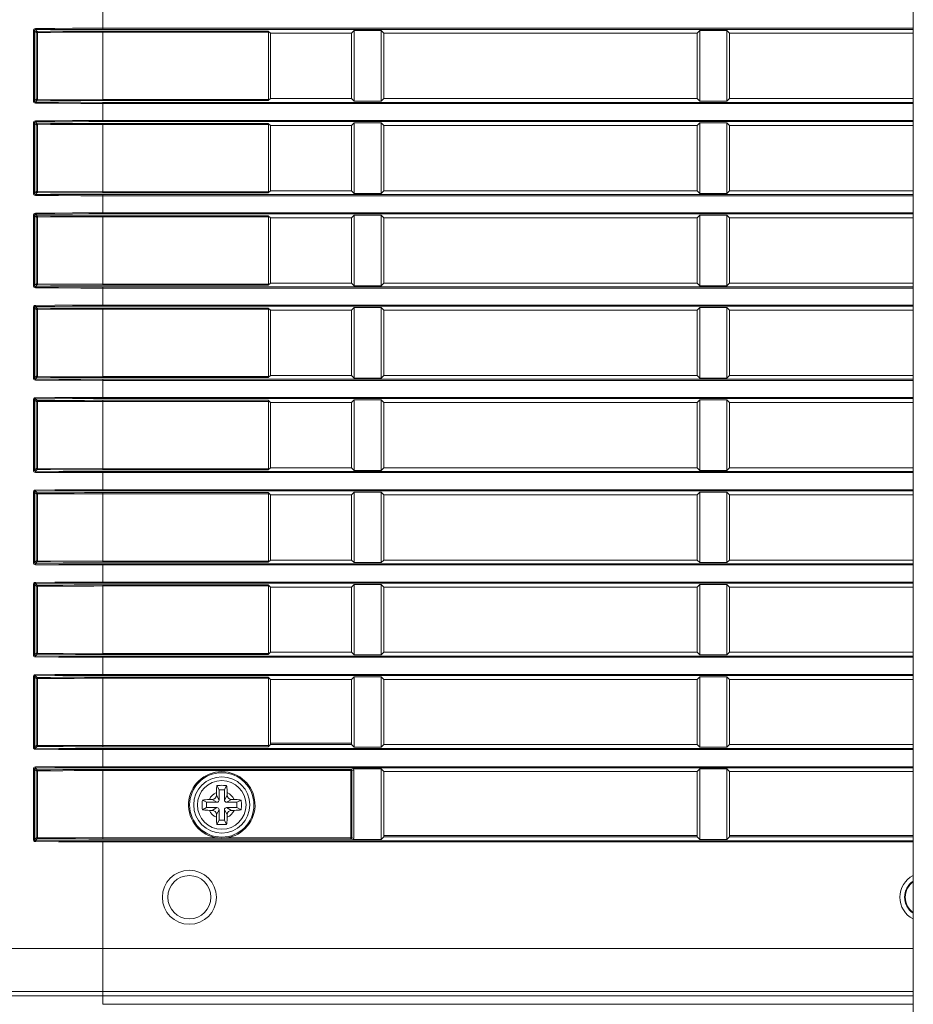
# Model space of a CAD drawing. Header units: millimetres. Extents: x 3925 to 5043, y -86 to 778.
# Tile 16 of 164: x 4117 to 4137, y 257 to 280. Entities that reach past the tile are written whole.
import ezdxf

# ---------------------------------------------------------------- set-up
doc = ezdxf.new("R2010")
doc.units = ezdxf.units.MM
doc.header["$LTSCALE"] = 46.255
for name, color, linetype in [('140-155102-0DXF_CONTINUOUS_LINE', 7, 'CONTINUOUS'), ('85-1A626G050DXF_CONTINUOUS_LINE', 7, 'CONTINUOUS'), ('H30-BOTTOM-CDXF_CONTINUOUS_LINE', 7, 'CONTINUOUS'), ('H30-RIGHT-CODXF_CONTINUOUS_LINE', 7, 'CONTINUOUS')]:
    doc.layers.add(name, color=color, linetype=linetype)

msp = doc.modelspace()

# ---------------------------------------------------------------- linework, layer by layer
at = {"layer": '140-155102-0DXF_CONTINUOUS_LINE', "color": 7, "linetype": 'Continuous', "lineweight": 0}
msp.add_line((4137.2981, 310.3287), (4137.2981, 223.8288), dxfattribs=at)
at = {"layer": '85-1A626G050DXF_CONTINUOUS_LINE', "color": 7, "linetype": 'Continuous', "lineweight": 0}
for p, q in [((4121.2362, 262.3462), (4121.1864, 262.4458)), ((4121.3612, 262.3462), (4121.4111, 262.4458)), ((4121.1737, 262.2826), (4121.1737, 262.2212)), ((4121.2362, 262.1087), (4121.1737, 262.2212)), ((4121.2362, 262.3462), (4121.2362, 262.1087)), ((4121.3612, 262.3462), (4121.2362, 262.3462)), ((4121.3612, 262.1087), (4121.3612, 262.3462)), ((4121.3612, 262.1087), (4121.4237, 262.2212)), ((4121.4237, 262.2826), (4121.4237, 262.2212)), ((4120.9487, 262.0587), (4120.8491, 262.1085)), ((4120.9487, 261.9337), (4120.8491, 261.8839)), ((4120.9487, 262.0587), (4120.9487, 261.9337)), ((4121.1862, 262.0587), (4120.9487, 262.0587)), ((4120.9487, 261.9337), (4121.1862, 261.9337)), ((4121.0123, 262.1212), (4121.0737, 262.1212)), ((4121.1862, 262.0587), (4121.0737, 262.1212)), ((4121.1862, 261.9337), (4121.0737, 261.8712)), ((4121.4112, 262.0587), (4121.5237, 262.1212)), ((4121.6487, 262.0587), (4121.4112, 262.0587)), ((4121.4112, 261.9337), (4121.5237, 261.8712)), ((4121.4112, 261.9337), (4121.6487, 261.9337)), ((4121.5852, 262.1212), (4121.5237, 262.1212)), ((4121.6487, 262.0587), (4121.7484, 262.1085)), ((4121.6487, 261.9337), (4121.6487, 262.0587)), ((4121.6487, 261.9337), (4121.7484, 261.8839)), ((4121.0123, 261.8712), (4121.0737, 261.8712)), ((4121.2362, 261.8837), (4121.1737, 261.7712)), ((4121.1737, 261.7098), (4121.1737, 261.7712)), ((4121.2362, 261.8837), (4121.2362, 261.6462)), ((4121.3612, 261.6462), (4121.3612, 261.8837)), ((4121.3612, 261.8837), (4121.4237, 261.7712)), ((4121.4237, 261.7098), (4121.4237, 261.7712)), ((4121.5852, 261.8712), (4121.5237, 261.8712)), ((4121.2362, 261.6462), (4121.1864, 261.5466)), ((4121.2362, 261.6462), (4121.3612, 261.6462)), ((4121.3612, 261.6462), (4121.4111, 261.5466))]:
    msp.add_line(p, q, dxfattribs=at)
for points in [[(4121.1737, 262.2826), (4121.1741, 262.3128), (4121.1751, 262.3387), (4121.1764, 262.361), (4121.178, 262.3806), (4121.1797, 262.3983), (4121.1817, 262.4148), (4121.1839, 262.4306), (4121.1864, 262.4458)], [(4121.1864, 262.4458), (4121.2235, 262.4479), (4121.261, 262.4491), (4121.2987, 262.4495)], [(4121.2987, 262.4495), (4121.3365, 262.4491), (4121.374, 262.4479), (4121.4111, 262.4458)], [(4121.4111, 262.4458), (4121.4136, 262.4304), (4121.4158, 262.4145), (4121.4178, 262.3979), (4121.4196, 262.3801), (4121.4211, 262.3605), (4121.4224, 262.3382), (4121.4234, 262.3125), (4121.4237, 262.2826)], [(4120.8491, 261.8839), (4120.8473, 261.9158), (4120.8461, 261.9479), (4120.8455, 261.9801), (4120.8455, 262.0123), (4120.8461, 262.0445), (4120.8473, 262.0766), (4120.8491, 262.1085)], [(4120.8491, 262.1085), (4120.8856, 262.1139), (4120.9254, 262.1179), (4120.968, 262.1204), (4121.0123, 262.1212)], [(4121.5852, 262.1212), (4121.6207, 262.1207), (4121.6553, 262.1191), (4121.6884, 262.1165), (4121.7195, 262.1129), (4121.7484, 262.1085)], [(4121.7484, 262.1085), (4121.7502, 262.0766), (4121.7514, 262.0445), (4121.752, 262.0123), (4121.752, 261.9801), (4121.7514, 261.9479), (4121.7502, 261.9158), (4121.7484, 261.8839)], [(4121.0123, 261.8712), (4120.9768, 261.8717), (4120.9422, 261.8733), (4120.9091, 261.8759), (4120.878, 261.8794), (4120.8491, 261.8839)], [(4121.1864, 261.5466), (4121.1839, 261.562), (4121.1817, 261.5779), (4121.1797, 261.5945), (4121.1779, 261.6123), (4121.1764, 261.6319), (4121.1751, 261.6542), (4121.1741, 261.6799), (4121.1737, 261.7098)], [(4121.4237, 261.7098), (4121.4234, 261.6796), (4121.4224, 261.6537), (4121.4211, 261.6314), (4121.4195, 261.6118), (4121.4178, 261.5941), (4121.4158, 261.5776), (4121.4136, 261.5618), (4121.4111, 261.5466)], [(4121.7484, 261.8839), (4121.7119, 261.8785), (4121.6721, 261.8745), (4121.6295, 261.872), (4121.5852, 261.8712)], [(4121.2987, 261.5429), (4121.261, 261.5433), (4121.2235, 261.5445), (4121.1864, 261.5466)], [(4121.4111, 261.5466), (4121.374, 261.5445), (4121.3365, 261.5433), (4121.2987, 261.5429)]]:
    msp.add_lwpolyline(points, dxfattribs=at)
msp.add_circle((4121.2987, 261.9962), 0.5625, dxfattribs=at)
for centre, radius, start, end in [((4121.2987, 261.9962), 0.3125, 113.57818, 156.42182), ((4121.0737, 262.2212), 0.1, 270, 0), ((4121.2987, 261.9962), 0.3125, 23.57818, 66.42182), ((4121.5237, 262.2212), 0.1, 180, 270), ((4121.1862, 262.1087), 0.05, 270, 0), ((4121.1862, 261.8837), 0.05, 0, 90), ((4121.4112, 262.1087), 0.05, 180, 270), ((4121.4112, 261.8837), 0.05, 90, 180), ((4121.2987, 261.9962), 0.3125, 203.57818, 246.42182), ((4121.0737, 261.7712), 0.1, 0, 90), ((4121.2987, 261.9962), 0.3125, 293.57818, 336.42182), ((4121.5237, 261.7712), 0.1, 90, 180)]:
    msp.add_arc(centre, radius, start, end, dxfattribs=at)
at = {"layer": 'H30-BOTTOM-CDXF_CONTINUOUS_LINE', "color": 7, "linetype": 'Continuous', "lineweight": 0}
for p, q in [((4118.5487, 257.3855), (4118.5487, 257.5787)), ((4137.2981, 257.3855), (4118.5487, 257.3855))]:
    msp.add_line(p, q, dxfattribs=at)
at = {"layer": 'H30-RIGHT-CODXF_CONTINUOUS_LINE', "color": 7, "linetype": 'Continuous', "lineweight": 0}
for p, q in [((4118.5487, 279.9356), (4118.5487, 280.3818)), ((4116.9396, 278.2784), (4116.9396, 279.904)), ((4116.9396, 279.904), (4116.9662, 279.904)), ((4116.9662, 278.2784), (4116.9662, 279.904)), ((4117.0063, 279.8638), (4116.9662, 279.904)), ((4117.0311, 279.8886), (4116.9906, 279.9292)), ((4118.5487, 279.9604), (4137.2981, 279.9604)), ((4118.5487, 279.9356), (4137.2981, 279.9356)), ((4118.5487, 278.2875), (4118.5487, 279.8949)), ((4122.375, 279.8949), (4118.5487, 279.8949)), ((4122.375, 279.8949), (4122.4237, 279.8462)), ((4124.3601, 279.9076), (4124.2987, 279.8462)), ((4124.3601, 278.2748), (4124.3601, 279.9076)), ((4124.3601, 279.9076), (4124.9874, 279.9076)), ((4124.9874, 278.2748), (4124.9874, 279.9076)), ((4125.0487, 279.8462), (4124.9874, 279.9076)), ((4132.3601, 279.9076), (4132.2987, 279.8462)), ((4132.3601, 279.9076), (4132.3601, 278.2748)), ((4132.3601, 279.9076), (4132.9874, 279.9076)), ((4132.9874, 278.2748), (4132.9874, 279.9076)), ((4133.0487, 279.8462), (4132.9874, 279.9076)), ((4117.0063, 279.8638), (4117.0063, 278.3186)), ((4117.0063, 279.8638), (4117.0328, 279.8638)), ((4117.0328, 279.8638), (4117.0328, 278.3186)), ((4122.3777, 279.8701), (4118.5487, 279.8701)), ((4122.3777, 279.8701), (4122.3777, 278.3123)), ((4122.4237, 279.8462), (4122.4237, 278.3362)), ((4124.2987, 279.8462), (4122.4237, 279.8462)), ((4124.2987, 278.3362), (4124.2987, 279.8462)), ((4125.0487, 278.3362), (4125.0487, 279.8462)), ((4132.2987, 279.8462), (4125.0487, 279.8462)), ((4132.2987, 278.3362), (4132.2987, 279.8462)), ((4133.0487, 278.3362), (4133.0487, 279.8462)), ((4137.2981, 279.8462), (4133.0487, 279.8462)), ((4117.0063, 278.3186), (4116.9662, 278.2784)), ((4117.0063, 278.3186), (4117.0328, 278.3186)), ((4117.0328, 278.3186), (4118.5487, 278.3123)), ((4118.5487, 278.3123), (4122.3777, 278.3123)), ((4122.4237, 278.3362), (4122.375, 278.2875)), ((4124.2987, 278.3362), (4122.4237, 278.3362)), ((4124.2987, 278.3362), (4124.3601, 278.2748)), ((4124.9874, 278.2748), (4125.0487, 278.3362)), ((4132.2987, 278.3362), (4125.0487, 278.3362)), ((4132.2987, 278.3362), (4132.3601, 278.2748)), ((4132.9874, 278.2748), (4133.0487, 278.3362)), ((4137.2981, 278.3362), (4133.0487, 278.3362)), ((4116.9662, 278.2784), (4116.9396, 278.2784)), ((4117.0311, 278.2938), (4116.9906, 278.2532)), ((4118.5487, 278.2875), (4122.375, 278.2875)), ((4118.5487, 277.8006), (4118.5487, 278.2468)), ((4137.2981, 278.2468), (4118.5487, 278.2468)), ((4137.2981, 278.222), (4118.5487, 278.222)), ((4124.9874, 278.2748), (4124.3601, 278.2748)), ((4132.9874, 278.2748), (4132.3601, 278.2748)), ((4116.9396, 276.1434), (4116.9396, 277.769)), ((4116.9396, 277.769), (4116.9662, 277.769)), ((4116.9662, 276.1434), (4116.9662, 277.769)), ((4117.0063, 277.7288), (4116.9662, 277.769)), ((4117.0311, 277.7536), (4116.9906, 277.7942)), ((4117.0063, 277.7288), (4117.0063, 276.1836)), ((4117.0063, 277.7288), (4117.0328, 277.7288)), ((4117.0328, 277.7288), (4117.0328, 276.1836)), ((4118.5487, 277.8254), (4137.2981, 277.8254)), ((4118.5487, 277.8006), (4137.2981, 277.8006)), ((4118.5487, 276.1525), (4118.5487, 277.7599)), ((4122.375, 277.7599), (4118.5487, 277.7599)), ((4122.3777, 277.7351), (4118.5487, 277.7351)), ((4122.375, 277.7599), (4122.4237, 277.7112)), ((4122.3777, 277.7351), (4122.3777, 276.1773)), ((4122.4237, 277.7112), (4122.4237, 276.2012)), ((4124.2987, 277.7112), (4122.4237, 277.7112)), ((4124.3601, 277.7726), (4124.2987, 277.7112)), ((4124.2987, 276.2012), (4124.2987, 277.7112)), ((4124.3601, 276.1398), (4124.3601, 277.7726)), ((4124.3601, 277.7726), (4124.9874, 277.7726)), ((4124.9874, 276.1398), (4124.9874, 277.7726)), ((4125.0487, 277.7112), (4124.9874, 277.7726)), ((4125.0487, 276.2012), (4125.0487, 277.7112)), ((4132.2987, 277.7112), (4125.0487, 277.7112)), ((4132.3601, 277.7726), (4132.2987, 277.7112)), ((4132.2987, 276.2012), (4132.2987, 277.7112)), ((4132.3601, 277.7726), (4132.3601, 276.1398)), ((4132.3601, 277.7726), (4132.9874, 277.7726)), ((4132.9874, 276.1398), (4132.9874, 277.7726)), ((4133.0487, 277.7112), (4132.9874, 277.7726)), ((4133.0487, 276.2012), (4133.0487, 277.7112)), ((4137.2981, 277.7112), (4133.0487, 277.7112)), ((4116.9662, 276.1434), (4116.9396, 276.1434)), ((4117.0063, 276.1836), (4116.9662, 276.1434)), ((4117.0311, 276.1588), (4116.9906, 276.1182)), ((4117.0063, 276.1836), (4117.0328, 276.1836)), ((4117.0328, 276.1836), (4118.5487, 276.1773)), ((4118.5487, 276.1773), (4122.3777, 276.1773)), ((4118.5487, 276.1525), (4122.375, 276.1525)), ((4118.5487, 275.6656), (4118.5487, 276.1118)), ((4137.2981, 276.1118), (4118.5487, 276.1118)), ((4137.2981, 276.087), (4118.5487, 276.087)), ((4122.4237, 276.2012), (4122.375, 276.1525)), ((4124.2987, 276.2012), (4122.4237, 276.2012)), ((4124.2987, 276.2012), (4124.3601, 276.1398)), ((4124.9874, 276.1398), (4124.3601, 276.1398)), ((4124.9874, 276.1398), (4125.0487, 276.2012)), ((4132.2987, 276.2012), (4125.0487, 276.2012)), ((4132.2987, 276.2012), (4132.3601, 276.1398)), ((4132.9874, 276.1398), (4132.3601, 276.1398)), ((4132.9874, 276.1398), (4133.0487, 276.2012)), ((4137.2981, 276.2012), (4133.0487, 276.2012)), ((4116.9396, 274.0084), (4116.9396, 275.634)), ((4116.9396, 275.634), (4116.9662, 275.634)), ((4116.9662, 274.0084), (4116.9662, 275.634)), ((4117.0063, 275.5938), (4116.9662, 275.634)), ((4117.0311, 275.6186), (4116.9906, 275.6592)), ((4117.0063, 275.5938), (4117.0063, 274.0486)), ((4117.0063, 275.5938), (4117.0328, 275.5938)), ((4117.0328, 275.5938), (4117.0328, 274.0486)), ((4118.5487, 275.6904), (4137.2981, 275.6904)), ((4118.5487, 275.6656), (4137.2981, 275.6656)), ((4118.5487, 274.0175), (4118.5487, 275.6249)), ((4122.375, 275.6249), (4118.5487, 275.6249)), ((4122.3777, 275.6001), (4118.5487, 275.6001)), ((4122.375, 275.6249), (4122.4237, 275.5762)), ((4122.3777, 275.6001), (4122.3777, 274.0423)), ((4122.4237, 275.5762), (4122.4237, 274.0662)), ((4124.2987, 275.5762), (4122.4237, 275.5762)), ((4124.3601, 275.6376), (4124.2987, 275.5762)), ((4124.2987, 274.0662), (4124.2987, 275.5762)), ((4124.3601, 274.0048), (4124.3601, 275.6376)), ((4124.3601, 275.6376), (4124.9874, 275.6376)), ((4124.9874, 274.0048), (4124.9874, 275.6376)), ((4125.0487, 275.5762), (4124.9874, 275.6376)), ((4125.0487, 274.0662), (4125.0487, 275.5762)), ((4132.2987, 275.5762), (4125.0487, 275.5762)), ((4132.3601, 275.6376), (4132.2987, 275.5762)), ((4132.2987, 274.0662), (4132.2987, 275.5762)), ((4132.3601, 275.6376), (4132.3601, 274.0048)), ((4132.3601, 275.6376), (4132.9874, 275.6376)), ((4132.9874, 274.0048), (4132.9874, 275.6376)), ((4133.0487, 275.5762), (4132.9874, 275.6376)), ((4133.0487, 274.0662), (4133.0487, 275.5762)), ((4137.2981, 275.5762), (4133.0487, 275.5762)), ((4116.9662, 274.0084), (4116.9396, 274.0084)), ((4117.0063, 274.0486), (4116.9662, 274.0084)), ((4117.0311, 274.0238), (4116.9906, 273.9832)), ((4117.0063, 274.0486), (4117.0328, 274.0486)), ((4117.0328, 274.0486), (4118.5487, 274.0423)), ((4118.5487, 274.0423), (4122.3777, 274.0423)), ((4118.5487, 274.0175), (4122.375, 274.0175)), ((4118.5487, 273.5306), (4118.5487, 273.9768)), ((4137.2981, 273.9768), (4118.5487, 273.9768)), ((4122.4237, 274.0662), (4122.375, 274.0175)), ((4124.2987, 274.0662), (4122.4237, 274.0662)), ((4124.2987, 274.0662), (4124.3601, 274.0048)), ((4124.9874, 274.0048), (4124.3601, 274.0048)), ((4124.9874, 274.0048), (4125.0487, 274.0662)), ((4132.2987, 274.0662), (4125.0487, 274.0662)), ((4132.2987, 274.0662), (4132.3601, 274.0048)), ((4132.9874, 274.0048), (4132.3601, 274.0048)), ((4132.9874, 274.0048), (4133.0487, 274.0662)), ((4137.2981, 274.0662), (4133.0487, 274.0662)), ((4137.2981, 273.952), (4118.5487, 273.952)), ((4117.0311, 273.4836), (4116.9906, 273.5242)), ((4118.5487, 273.5554), (4137.2981, 273.5554)), ((4118.5487, 273.5306), (4137.2981, 273.5306)), ((4116.9396, 271.8734), (4116.9396, 273.499)), ((4116.9396, 273.499), (4116.9662, 273.499)), ((4116.9662, 271.8734), (4116.9662, 273.499)), ((4117.0063, 273.4588), (4116.9662, 273.499)), ((4117.0063, 273.4588), (4117.0063, 271.9136)), ((4117.0063, 273.4588), (4117.0328, 273.4588)), ((4117.0328, 273.4588), (4117.0328, 271.9136)), ((4118.5487, 271.8825), (4118.5487, 273.4899)), ((4122.375, 273.4899), (4118.5487, 273.4899)), ((4122.3777, 273.4651), (4118.5487, 273.4651)), ((4122.375, 273.4899), (4122.4237, 273.4412)), ((4122.3777, 273.4651), (4122.3777, 271.9073)), ((4122.4237, 273.4412), (4122.4237, 271.9312)), ((4124.2987, 273.4412), (4122.4237, 273.4412)), ((4124.3601, 273.5026), (4124.2987, 273.4412)), ((4124.2987, 271.9312), (4124.2987, 273.4412)), ((4124.3601, 271.8698), (4124.3601, 273.5026)), ((4124.3601, 273.5026), (4124.9874, 273.5026)), ((4124.9874, 271.8698), (4124.9874, 273.5026)), ((4125.0487, 273.4412), (4124.9874, 273.5026)), ((4125.0487, 271.9312), (4125.0487, 273.4412)), ((4132.2987, 273.4412), (4125.0487, 273.4412)), ((4132.3601, 273.5026), (4132.2987, 273.4412)), ((4132.2987, 271.9312), (4132.2987, 273.4412)), ((4132.3601, 273.5026), (4132.3601, 271.8698)), ((4132.3601, 273.5026), (4132.9874, 273.5026)), ((4132.9874, 271.8698), (4132.9874, 273.5026)), ((4133.0487, 273.4412), (4132.9874, 273.5026)), ((4133.0487, 271.9312), (4133.0487, 273.4412)), ((4137.2981, 273.4412), (4133.0487, 273.4412)), ((4122.4237, 271.9312), (4122.375, 271.8825)), ((4124.2987, 271.9312), (4122.4237, 271.9312)), ((4124.2987, 271.9312), (4124.3601, 271.8698)), ((4124.9874, 271.8698), (4125.0487, 271.9312)), ((4132.2987, 271.9312), (4125.0487, 271.9312)), ((4132.2987, 271.9312), (4132.3601, 271.8698)), ((4132.9874, 271.8698), (4133.0487, 271.9312)), ((4137.2981, 271.9312), (4133.0487, 271.9312)), ((4116.9662, 271.8734), (4116.9396, 271.8734)), ((4117.0063, 271.9136), (4116.9662, 271.8734)), ((4117.0311, 271.8888), (4116.9906, 271.8482)), ((4117.0063, 271.9136), (4117.0328, 271.9136)), ((4117.0328, 271.9136), (4118.5487, 271.9073)), ((4118.5487, 271.9073), (4122.3777, 271.9073)), ((4118.5487, 271.8825), (4122.375, 271.8825)), ((4118.5487, 271.3956), (4118.5487, 271.8418)), ((4137.2981, 271.8418), (4118.5487, 271.8418)), ((4137.2981, 271.817), (4118.5487, 271.817)), ((4124.9874, 271.8698), (4124.3601, 271.8698)), ((4132.9874, 271.8698), (4132.3601, 271.8698)), ((4116.9396, 269.7384), (4116.9396, 271.364)), ((4116.9396, 271.364), (4116.9662, 271.364)), ((4116.9662, 269.7384), (4116.9662, 271.364)), ((4117.0063, 271.3238), (4116.9662, 271.364)), ((4117.0311, 271.3486), (4116.9906, 271.3892)), ((4117.0063, 271.3238), (4117.0063, 269.7786)), ((4117.0063, 271.3238), (4117.0328, 271.3238)), ((4117.0328, 271.3238), (4117.0328, 269.7786)), ((4118.5487, 271.4204), (4137.2981, 271.4204)), ((4118.5487, 271.3956), (4137.2981, 271.3956)), ((4118.5487, 269.7475), (4118.5487, 271.3549)), ((4122.375, 271.3549), (4118.5487, 271.3549)), ((4122.3777, 271.3301), (4118.5487, 271.3301)), ((4122.375, 271.3549), (4122.4237, 271.3062)), ((4122.3777, 271.3301), (4122.3777, 269.7723)), ((4122.4237, 271.3062), (4122.4237, 269.7962)), ((4124.2987, 271.3062), (4122.4237, 271.3062)), ((4124.3601, 271.3676), (4124.2987, 271.3062)), ((4124.2987, 269.7962), (4124.2987, 271.3062)), ((4124.3601, 269.7348), (4124.3601, 271.3676)), ((4124.3601, 271.3676), (4124.9874, 271.3676)), ((4124.9874, 269.7348), (4124.9874, 271.3676)), ((4125.0487, 271.3062), (4124.9874, 271.3676)), ((4125.0487, 269.7962), (4125.0487, 271.3062)), ((4132.2987, 271.3062), (4125.0487, 271.3062)), ((4132.3601, 271.3676), (4132.2987, 271.3062)), ((4132.2987, 269.7962), (4132.2987, 271.3062)), ((4132.3601, 271.3676), (4132.3601, 269.7348)), ((4132.3601, 271.3676), (4132.9874, 271.3676)), ((4132.9874, 269.7348), (4132.9874, 271.3676)), ((4133.0487, 271.3062), (4132.9874, 271.3676)), ((4133.0487, 269.7962), (4133.0487, 271.3062)), ((4137.2981, 271.3062), (4133.0487, 271.3062)), ((4116.9662, 269.7384), (4116.9396, 269.7384)), ((4117.0063, 269.7786), (4116.9662, 269.7384)), ((4117.0311, 269.7538), (4116.9906, 269.7132)), ((4117.0063, 269.7786), (4117.0328, 269.7786)), ((4117.0328, 269.7786), (4118.5487, 269.7723)), ((4118.5487, 269.7723), (4122.3777, 269.7723)), ((4118.5487, 269.7475), (4122.375, 269.7475)), ((4118.5487, 269.2606), (4118.5487, 269.7068)), ((4137.2981, 269.7068), (4118.5487, 269.7068)), ((4137.2981, 269.682), (4118.5487, 269.682)), ((4122.4237, 269.7962), (4122.375, 269.7475)), ((4124.2987, 269.7962), (4122.4237, 269.7962)), ((4124.2987, 269.7962), (4124.3601, 269.7348)), ((4124.9874, 269.7348), (4124.3601, 269.7348)), ((4124.9874, 269.7348), (4125.0487, 269.7962)), ((4132.2987, 269.7962), (4125.0487, 269.7962)), ((4132.2987, 269.7962), (4132.3601, 269.7348)), ((4132.9874, 269.7348), (4132.3601, 269.7348)), ((4132.9874, 269.7348), (4133.0487, 269.7962)), ((4137.2981, 269.7962), (4133.0487, 269.7962)), ((4116.9396, 267.6034), (4116.9396, 269.229)), ((4116.9396, 269.229), (4116.9662, 269.229)), ((4116.9662, 267.6034), (4116.9662, 269.229)), ((4117.0063, 269.1888), (4116.9662, 269.229)), ((4117.0311, 269.2136), (4116.9906, 269.2542)), ((4118.5487, 269.2854), (4137.2981, 269.2854)), ((4118.5487, 269.2606), (4137.2981, 269.2606)), ((4118.5487, 267.6125), (4118.5487, 269.2199)), ((4122.375, 269.2199), (4118.5487, 269.2199)), ((4122.3777, 269.1951), (4118.5487, 269.1951)), ((4122.375, 269.2199), (4122.4237, 269.1712)), ((4122.3777, 269.1951), (4122.3777, 267.6373)), ((4124.3601, 269.2326), (4124.2987, 269.1712)), ((4124.3601, 267.5998), (4124.3601, 269.2326)), ((4124.3601, 269.2326), (4124.9874, 269.2326)), ((4125.0487, 269.1712), (4124.9874, 269.2326)), ((4124.9874, 267.5998), (4124.9874, 269.2326)), ((4132.3601, 269.2326), (4132.2987, 269.1712)), ((4132.3601, 269.2326), (4132.3601, 267.5998)), ((4132.3601, 269.2326), (4132.9874, 269.2326)), ((4132.9874, 267.5998), (4132.9874, 269.2326)), ((4133.0487, 269.1712), (4132.9874, 269.2326)), ((4117.0063, 269.1888), (4117.0063, 267.6436)), ((4117.0063, 269.1888), (4117.0328, 269.1888)), ((4117.0328, 269.1888), (4117.0328, 267.6436)), ((4122.4237, 269.1712), (4122.4237, 267.6612)), ((4124.2987, 269.1712), (4122.4237, 269.1712)), ((4124.2987, 267.6612), (4124.2987, 269.1712)), ((4125.0487, 267.6612), (4125.0487, 269.1712)), ((4132.2987, 269.1712), (4125.0487, 269.1712)), ((4132.2987, 267.6612), (4132.2987, 269.1712)), ((4133.0487, 267.6612), (4133.0487, 269.1712)), ((4137.2981, 269.1712), (4133.0487, 269.1712)), ((4116.9662, 267.6034), (4116.9396, 267.6034)), ((4117.0063, 267.6436), (4116.9662, 267.6034)), ((4117.0311, 267.6188), (4116.9906, 267.5782)), ((4117.0063, 267.6436), (4117.0328, 267.6436)), ((4117.0328, 267.6436), (4118.5487, 267.6373)), ((4118.5487, 267.6373), (4122.3777, 267.6373)), ((4118.5487, 267.6125), (4122.375, 267.6125)), ((4122.4237, 267.6612), (4122.375, 267.6125)), ((4124.2987, 267.6612), (4122.4237, 267.6612)), ((4124.2987, 267.6612), (4124.3601, 267.5998)), ((4124.9874, 267.5998), (4124.3601, 267.5998)), ((4124.9874, 267.5998), (4125.0487, 267.6612)), ((4132.2987, 267.6612), (4125.0487, 267.6612)), ((4132.2987, 267.6612), (4132.3601, 267.5998)), ((4132.9874, 267.5998), (4132.3601, 267.5998)), ((4132.9874, 267.5998), (4133.0487, 267.6612)), ((4137.2981, 267.6612), (4133.0487, 267.6612)), ((4118.5487, 267.1256), (4118.5487, 267.5718)), ((4137.2981, 267.5718), (4118.5487, 267.5718)), ((4137.2981, 267.547), (4118.5487, 267.547)), ((4118.5487, 267.1504), (4137.2981, 267.1504)), ((4116.9396, 265.4684), (4116.9396, 267.094)), ((4116.9396, 267.094), (4116.9662, 267.094)), ((4116.9662, 265.4684), (4116.9662, 267.094)), ((4117.0063, 267.0538), (4116.9662, 267.094)), ((4117.0311, 267.0786), (4116.9906, 267.1192)), ((4117.0063, 267.0538), (4117.0063, 265.5086)), ((4117.0063, 267.0538), (4117.0328, 267.0538)), ((4117.0328, 267.0538), (4117.0328, 265.5086)), ((4118.5487, 267.1256), (4137.2981, 267.1256)), ((4118.5487, 265.4775), (4118.5487, 267.0849)), ((4122.375, 267.0849), (4118.5487, 267.0849)), ((4122.3777, 267.0601), (4118.5487, 267.0601)), ((4122.375, 267.0849), (4122.4237, 267.0362)), ((4122.3777, 267.0601), (4122.3777, 265.5023)), ((4122.4237, 267.0362), (4122.4237, 265.5262)), ((4124.2987, 267.0362), (4122.4237, 267.0362)), ((4124.3601, 267.0976), (4124.2987, 267.0362)), ((4124.2987, 265.5262), (4124.2987, 267.0362)), ((4124.3601, 265.4648), (4124.3601, 267.0976)), ((4124.3601, 267.0976), (4124.9874, 267.0976)), ((4125.0487, 267.0362), (4124.9874, 267.0976)), ((4124.9874, 265.4648), (4124.9874, 267.0976)), ((4125.0487, 265.5262), (4125.0487, 267.0362)), ((4132.2987, 267.0362), (4125.0487, 267.0362)), ((4132.3601, 267.0976), (4132.2987, 267.0362)), ((4132.2987, 265.5262), (4132.2987, 267.0362)), ((4132.3601, 267.0976), (4132.3601, 265.4648)), ((4132.3601, 267.0976), (4132.9874, 267.0976)), ((4132.9874, 265.4648), (4132.9874, 267.0976)), ((4133.0487, 267.0362), (4132.9874, 267.0976)), ((4133.0487, 265.5262), (4133.0487, 267.0362)), ((4137.2981, 267.0362), (4133.0487, 267.0362)), ((4116.9662, 265.4684), (4116.9396, 265.4684)), ((4117.0063, 265.5086), (4116.9662, 265.4684)), ((4117.0311, 265.4838), (4116.9906, 265.4432)), ((4117.0063, 265.5086), (4117.0328, 265.5086)), ((4117.0328, 265.5086), (4118.5487, 265.5023)), ((4118.5487, 265.5023), (4122.3777, 265.5023)), ((4118.5487, 265.4775), (4122.375, 265.4775)), ((4118.5487, 264.9906), (4118.5487, 265.4368)), ((4137.2981, 265.4368), (4118.5487, 265.4368)), ((4137.2981, 265.412), (4118.5487, 265.412)), ((4122.4237, 265.5262), (4122.375, 265.4775)), ((4124.2987, 265.5262), (4122.4237, 265.5262)), ((4124.2987, 265.5262), (4124.3601, 265.4648)), ((4124.9874, 265.4648), (4124.3601, 265.4648)), ((4124.9874, 265.4648), (4125.0487, 265.5262)), ((4132.2987, 265.5262), (4125.0487, 265.5262)), ((4132.2987, 265.5262), (4132.3601, 265.4648)), ((4132.9874, 265.4648), (4132.3601, 265.4648)), ((4132.9874, 265.4648), (4133.0487, 265.5262)), ((4137.2981, 265.5262), (4133.0487, 265.5262)), ((4116.9396, 263.3334), (4116.9396, 264.959)), ((4116.9396, 264.959), (4116.9662, 264.959)), ((4116.9662, 263.3334), (4116.9662, 264.959)), ((4117.0063, 264.9188), (4116.9662, 264.959)), ((4117.0311, 264.9436), (4116.9906, 264.9842)), ((4117.0063, 264.9188), (4117.0063, 263.3736)), ((4117.0063, 264.9188), (4117.0328, 264.9188)), ((4117.0328, 264.9188), (4117.0328, 263.3736)), ((4118.5487, 265.0154), (4137.2981, 265.0154)), ((4118.5487, 264.9906), (4137.2981, 264.9906)), ((4118.5487, 263.3425), (4118.5487, 264.9499)), ((4122.375, 264.9499), (4118.5487, 264.9499)), ((4122.3777, 264.9251), (4118.5487, 264.9251)), ((4122.375, 264.9499), (4122.4237, 264.9012)), ((4122.3777, 264.9251), (4122.3777, 263.3673)), ((4122.4237, 264.9012), (4122.4237, 263.3912)), ((4124.2987, 264.9012), (4122.4237, 264.9012)), ((4124.3601, 264.9626), (4124.2987, 264.9012)), ((4124.2987, 263.3912), (4124.2987, 264.9012)), ((4124.3601, 263.3298), (4124.3601, 264.9626)), ((4124.3601, 264.9626), (4124.9874, 264.9626)), ((4125.0487, 264.9012), (4124.9874, 264.9626)), ((4124.9874, 263.3298), (4124.9874, 264.9626)), ((4125.0487, 263.3912), (4125.0487, 264.9012)), ((4132.2987, 264.9012), (4125.0487, 264.9012)), ((4132.3601, 264.9626), (4132.2987, 264.9012)), ((4132.2987, 263.3912), (4132.2987, 264.9012)), ((4132.3601, 264.9626), (4132.3601, 263.3298)), ((4132.3601, 264.9626), (4132.9874, 264.9626)), ((4132.9874, 263.3298), (4132.9874, 264.9626)), ((4133.0487, 264.9012), (4132.9874, 264.9626)), ((4133.0487, 263.3912), (4133.0487, 264.9012)), ((4137.2981, 264.9012), (4133.0487, 264.9012)), ((4116.9662, 263.3334), (4116.9396, 263.3334)), ((4117.0063, 263.3736), (4116.9662, 263.3334)), ((4117.0311, 263.3488), (4116.9906, 263.3082)), ((4117.0063, 263.3736), (4117.0328, 263.3736)), ((4117.0328, 263.3736), (4118.5487, 263.3673)), ((4118.5487, 263.3673), (4122.3777, 263.3673)), ((4118.5487, 263.3425), (4122.375, 263.3425)), ((4118.5487, 262.8556), (4118.5487, 263.3018)), ((4137.2981, 263.3018), (4118.5487, 263.3018)), ((4137.2981, 263.277), (4118.5487, 263.277)), ((4122.4237, 263.3912), (4122.375, 263.3425)), ((4124.2987, 263.4212), (4122.4237, 263.4212)), ((4122.4237, 263.3912), (4124.2987, 263.3912)), ((4124.3601, 263.3298), (4124.2987, 263.3912)), ((4124.9874, 263.3298), (4124.3601, 263.3298)), ((4124.9874, 263.3298), (4125.0487, 263.3912)), ((4125.0487, 263.3912), (4132.2987, 263.3912)), ((4132.2987, 263.3912), (4132.3601, 263.3298)), ((4132.9874, 263.3298), (4132.3601, 263.3298)), ((4132.9874, 263.3298), (4133.0487, 263.3912)), ((4133.0487, 263.3912), (4137.2981, 263.3912)), ((4116.9396, 261.1984), (4116.9396, 262.824)), ((4116.9396, 262.824), (4116.9662, 262.824)), ((4117.0063, 262.7838), (4116.9662, 262.824)), ((4116.9662, 261.1984), (4116.9662, 262.824)), ((4117.0311, 262.8086), (4116.9906, 262.8492)), ((4118.5487, 262.8804), (4137.2981, 262.8804)), ((4118.5487, 262.8556), (4137.2981, 262.8556)), ((4118.5487, 261.2075), (4118.5487, 262.8149)), ((4124.2828, 262.8149), (4118.5487, 262.8149)), ((4124.2828, 262.8149), (4124.3309, 262.8276)), ((4124.2828, 261.2075), (4124.2828, 262.8149)), ((4124.3309, 262.8276), (4124.9874, 262.8276)), ((4125.0487, 262.7662), (4124.9874, 262.8276)), ((4124.9874, 261.1948), (4124.9874, 262.8276)), ((4132.3601, 262.8276), (4132.2987, 262.7662)), ((4132.3601, 262.8276), (4132.3601, 261.1948)), ((4132.3601, 262.8276), (4132.9874, 262.8276)), ((4132.9874, 261.1948), (4132.9874, 262.8276)), ((4133.0487, 262.7662), (4132.9874, 262.8276)), ((4117.0063, 262.7838), (4117.0063, 261.2386)), ((4117.0063, 262.7838), (4117.0328, 262.7838)), ((4117.0328, 262.7838), (4117.0328, 261.2386)), ((4118.5487, 262.7901), (4124.3055, 262.7901)), ((4124.3055, 262.7901), (4124.357, 262.8037)), ((4124.3055, 261.2323), (4124.3055, 262.7901)), ((4124.357, 261.2187), (4124.357, 262.8037)), ((4125.0487, 261.2562), (4125.0487, 262.7662)), ((4125.0487, 262.7662), (4132.2987, 262.7662)), ((4132.2987, 261.2562), (4132.2987, 262.7662)), ((4133.0487, 261.2562), (4133.0487, 262.7662)), ((4133.0487, 262.7662), (4137.2981, 262.7662)), ((4117.0063, 261.2386), (4116.9662, 261.1984)), ((4117.0063, 261.2386), (4117.0328, 261.2386)), ((4117.0328, 261.2386), (4118.5487, 261.2323)), ((4118.5487, 261.2323), (4121.2061, 261.2323)), ((4121.3914, 261.2323), (4124.3055, 261.2323)), ((4124.3055, 261.2323), (4124.357, 261.2187)), ((4124.9874, 261.1948), (4125.0487, 261.2562)), ((4132.2987, 261.2862), (4125.0487, 261.2862)), ((4125.0487, 261.2562), (4132.2987, 261.2562)), ((4132.2987, 261.2562), (4132.3601, 261.1948)), ((4132.9874, 261.1948), (4133.0487, 261.2562)), ((4137.2981, 261.2862), (4133.0487, 261.2862)), ((4133.0487, 261.2562), (4137.2981, 261.2562)), ((4116.9662, 261.1984), (4116.9396, 261.1984)), ((4117.0311, 261.2138), (4116.9906, 261.1732)), ((4118.5487, 261.2075), (4124.2828, 261.2075)), ((4118.5487, 257.5787), (4118.5487, 261.1668)), ((4137.2981, 261.1668), (4118.5487, 261.1668)), ((4137.2981, 261.142), (4118.5487, 261.142)), ((4124.2828, 261.2075), (4124.2856, 261.2078)), ((4124.2828, 261.2075), (4124.3309, 261.1948)), ((4124.9874, 261.1948), (4124.3309, 261.1948)), ((4132.9874, 261.1948), (4132.3601, 261.1948)), ((4137.2981, 258.6752), (4118.5487, 258.6752)), ((4137.2981, 257.5787), (4112.1371, 257.5787)), ((4137.2981, 257.6827), (4118.5487, 257.6827))]:
    msp.add_line(p, q, dxfattribs=at)
for points in [[(4116.9396, 279.904), (4116.9433, 279.9231), (4116.9534, 279.9387), (4116.9683, 279.9494), (4116.9888, 279.954)], [(4116.9662, 279.904), (4116.9679, 279.9137), (4116.9729, 279.9215), (4116.9803, 279.9269), (4116.9905, 279.9292)], [(4116.9888, 279.954), (4117.4375, 279.9572), (4117.8481, 279.9592), (4118.2191, 279.9601), (4118.5487, 279.9604)], [(4116.9905, 279.9292), (4116.9897, 279.9335), (4116.9891, 279.9424), (4116.9888, 279.954)], [(4116.9906, 279.9292), (4117.4386, 279.9324), (4117.8489, 279.9343), (4118.2194, 279.9353), (4118.5487, 279.9356)], [(4118.5487, 279.8949), (4118.3346, 279.8948), (4118.1213, 279.8944), (4117.8856, 279.8937), (4117.6227, 279.8926), (4117.3367, 279.8909), (4117.0311, 279.8886)], [(4117.0311, 279.8886), (4117.0188, 279.8852), (4117.0098, 279.8761), (4117.0063, 279.8638)], [(4117.0311, 279.8886), (4117.0319, 279.8845), (4117.0325, 279.8755), (4117.0328, 279.8638)], [(4118.5487, 279.8701), (4118.3349, 279.87), (4118.1218, 279.8696), (4117.8863, 279.8689), (4117.6237, 279.8678), (4117.3381, 279.8661), (4117.0328, 279.8638)], [(4117.0063, 278.3186), (4117.0098, 278.3063), (4117.0188, 278.2972), (4117.0311, 278.2938)], [(4117.0311, 278.2938), (4117.0319, 278.2979), (4117.0325, 278.3069), (4117.0328, 278.3186)], [(4116.9887, 278.2284), (4116.9698, 278.2323), (4116.9543, 278.2428), (4116.9439, 278.2579), (4116.9396, 278.2784)], [(4116.9905, 278.2532), (4116.981, 278.2551), (4116.9733, 278.2604), (4116.9682, 278.268), (4116.9662, 278.2784)], [(4118.5487, 278.222), (4118.0383, 278.2226), (4117.5247, 278.2247), (4116.9887, 278.2284)], [(4116.9888, 278.2284), (4116.9891, 278.24), (4116.9897, 278.2489), (4116.9905, 278.2532)], [(4118.5487, 278.2468), (4118.0388, 278.2475), (4117.5258, 278.2495), (4116.9906, 278.2532)], [(4117.0311, 278.2938), (4117.3383, 278.2914), (4117.6286, 278.2898), (4117.9183, 278.2885), (4118.2215, 278.2878), (4118.5487, 278.2875)], [(4116.9396, 277.769), (4116.9433, 277.7881), (4116.9534, 277.8037), (4116.9683, 277.8144), (4116.9888, 277.819)], [(4116.9662, 277.769), (4116.9679, 277.7787), (4116.9729, 277.7865), (4116.9803, 277.7919), (4116.9905, 277.7942)], [(4116.9888, 277.819), (4117.4375, 277.8222), (4117.8481, 277.8242), (4118.2191, 277.8251), (4118.5487, 277.8254)], [(4116.9905, 277.7942), (4116.9897, 277.7985), (4116.9891, 277.8074), (4116.9888, 277.819)], [(4116.9906, 277.7942), (4117.4386, 277.7974), (4117.8489, 277.7993), (4118.2194, 277.8003), (4118.5487, 277.8006)], [(4117.0311, 277.7536), (4117.0188, 277.7502), (4117.0098, 277.7411), (4117.0063, 277.7288)], [(4118.5487, 277.7599), (4118.3346, 277.7598), (4118.1213, 277.7594), (4117.8856, 277.7587), (4117.6227, 277.7576), (4117.3367, 277.7559), (4117.0311, 277.7536)], [(4117.0311, 277.7536), (4117.0319, 277.7495), (4117.0325, 277.7405), (4117.0328, 277.7288)], [(4118.5487, 277.7351), (4118.3349, 277.735), (4118.1218, 277.7346), (4117.8863, 277.7339), (4117.6237, 277.7328), (4117.3381, 277.7311), (4117.0328, 277.7288)], [(4116.9887, 276.0934), (4116.9698, 276.0973), (4116.9543, 276.1078), (4116.9439, 276.1229), (4116.9396, 276.1434)], [(4116.9905, 276.1182), (4116.981, 276.1201), (4116.9733, 276.1254), (4116.9682, 276.133), (4116.9662, 276.1434)], [(4118.5487, 276.087), (4118.0383, 276.0876), (4117.5247, 276.0897), (4116.9887, 276.0934)], [(4116.9888, 276.0934), (4116.9891, 276.105), (4116.9897, 276.1139), (4116.9905, 276.1182)], [(4118.5487, 276.1118), (4118.0388, 276.1125), (4117.5258, 276.1145), (4116.9906, 276.1182)], [(4117.0063, 276.1836), (4117.0098, 276.1713), (4117.0188, 276.1622), (4117.0311, 276.1588)], [(4117.0311, 276.1588), (4117.0319, 276.1629), (4117.0325, 276.1719), (4117.0328, 276.1836)], [(4117.0311, 276.1588), (4117.3383, 276.1564), (4117.6286, 276.1548), (4117.9183, 276.1535), (4118.2215, 276.1528), (4118.5487, 276.1525)], [(4116.9396, 275.634), (4116.9433, 275.6531), (4116.9534, 275.6687), (4116.9683, 275.6794), (4116.9888, 275.684)], [(4116.9662, 275.634), (4116.9679, 275.6437), (4116.9729, 275.6515), (4116.9803, 275.6569), (4116.9905, 275.6592)], [(4116.9888, 275.684), (4117.4375, 275.6872), (4117.8481, 275.6892), (4118.2191, 275.6901), (4118.5487, 275.6904)], [(4116.9905, 275.6592), (4116.9897, 275.6635), (4116.9891, 275.6724), (4116.9888, 275.684)], [(4116.9906, 275.6592), (4117.4386, 275.6624), (4117.8489, 275.6643), (4118.2194, 275.6653), (4118.5487, 275.6656)], [(4117.0311, 275.6186), (4117.0188, 275.6152), (4117.0098, 275.6061), (4117.0063, 275.5938)], [(4118.5487, 275.6249), (4118.3346, 275.6248), (4118.1213, 275.6244), (4117.8856, 275.6237), (4117.6227, 275.6226), (4117.3367, 275.6209), (4117.0311, 275.6186)], [(4117.0311, 275.6186), (4117.0319, 275.6145), (4117.0325, 275.6055), (4117.0328, 275.5938)], [(4118.5487, 275.6001), (4118.3349, 275.6), (4118.1218, 275.5996), (4117.8863, 275.5989), (4117.6237, 275.5978), (4117.3381, 275.5961), (4117.0328, 275.5938)], [(4116.9887, 273.9584), (4116.9698, 273.9623), (4116.9543, 273.9728), (4116.9439, 273.9879), (4116.9396, 274.0084)], [(4116.9905, 273.9832), (4116.981, 273.9851), (4116.9733, 273.9904), (4116.9682, 273.998), (4116.9662, 274.0084)], [(4116.9888, 273.9584), (4116.9891, 273.97), (4116.9897, 273.9789), (4116.9905, 273.9832)], [(4118.5487, 273.9768), (4118.0388, 273.9775), (4117.5258, 273.9795), (4116.9906, 273.9832)], [(4117.0063, 274.0486), (4117.0098, 274.0363), (4117.0188, 274.0272), (4117.0311, 274.0238)], [(4117.0311, 274.0238), (4117.0319, 274.0279), (4117.0325, 274.0369), (4117.0328, 274.0486)], [(4117.0311, 274.0238), (4117.3383, 274.0214), (4117.6286, 274.0198), (4117.9183, 274.0185), (4118.2215, 274.0178), (4118.5487, 274.0175)], [(4118.5487, 273.952), (4118.0383, 273.9526), (4117.5247, 273.9547), (4116.9887, 273.9584)], [(4116.9396, 273.499), (4116.9433, 273.5181), (4116.9534, 273.5337), (4116.9683, 273.5444), (4116.9888, 273.549)], [(4116.9662, 273.499), (4116.9679, 273.5087), (4116.9729, 273.5165), (4116.9803, 273.5219), (4116.9905, 273.5242)], [(4116.9888, 273.549), (4117.4375, 273.5522), (4117.8481, 273.5542), (4118.2191, 273.5551), (4118.5487, 273.5554)], [(4116.9905, 273.5242), (4116.9897, 273.5285), (4116.9891, 273.5374), (4116.9888, 273.549)], [(4116.9906, 273.5242), (4117.4386, 273.5274), (4117.8489, 273.5293), (4118.2194, 273.5303), (4118.5487, 273.5306)], [(4117.0311, 273.4836), (4117.0188, 273.4802), (4117.0098, 273.4711), (4117.0063, 273.4588)], [(4118.5487, 273.4899), (4118.3346, 273.4898), (4118.1213, 273.4894), (4117.8856, 273.4887), (4117.6227, 273.4876), (4117.3367, 273.4859), (4117.0311, 273.4836)], [(4117.0311, 273.4836), (4117.0319, 273.4795), (4117.0325, 273.4705), (4117.0328, 273.4588)], [(4118.5487, 273.4651), (4118.3349, 273.465), (4118.1218, 273.4646), (4117.8863, 273.4639), (4117.6237, 273.4628), (4117.3381, 273.4611), (4117.0328, 273.4588)], [(4116.9887, 271.8234), (4116.9698, 271.8273), (4116.9543, 271.8378), (4116.9439, 271.8529), (4116.9396, 271.8734)], [(4116.9905, 271.8482), (4116.981, 271.8501), (4116.9733, 271.8554), (4116.9682, 271.863), (4116.9662, 271.8734)], [(4118.5487, 271.817), (4118.0383, 271.8176), (4117.5247, 271.8197), (4116.9887, 271.8234)], [(4116.9888, 271.8234), (4116.9891, 271.835), (4116.9897, 271.8439), (4116.9905, 271.8482)], [(4118.5487, 271.8418), (4118.0388, 271.8425), (4117.5258, 271.8445), (4116.9906, 271.8482)], [(4117.0063, 271.9136), (4117.0098, 271.9013), (4117.0188, 271.8922), (4117.0311, 271.8888)], [(4117.0311, 271.8888), (4117.0319, 271.8929), (4117.0325, 271.9019), (4117.0328, 271.9136)], [(4117.0311, 271.8888), (4117.3383, 271.8864), (4117.6286, 271.8848), (4117.9183, 271.8835), (4118.2215, 271.8828), (4118.5487, 271.8825)], [(4116.9396, 271.364), (4116.9433, 271.3831), (4116.9534, 271.3987), (4116.9683, 271.4094), (4116.9888, 271.414)], [(4116.9662, 271.364), (4116.9679, 271.3737), (4116.9729, 271.3815), (4116.9803, 271.3869), (4116.9905, 271.3892)], [(4116.9888, 271.414), (4117.4375, 271.4172), (4117.8481, 271.4192), (4118.2191, 271.4201), (4118.5487, 271.4204)], [(4116.9905, 271.3892), (4116.9897, 271.3935), (4116.9891, 271.4024), (4116.9888, 271.414)], [(4116.9906, 271.3892), (4117.4386, 271.3924), (4117.8489, 271.3943), (4118.2194, 271.3953), (4118.5487, 271.3956)], [(4117.0311, 271.3486), (4117.0188, 271.3452), (4117.0098, 271.3361), (4117.0063, 271.3238)], [(4118.5487, 271.3549), (4118.3346, 271.3548), (4118.1213, 271.3544), (4117.8856, 271.3537), (4117.6227, 271.3526), (4117.3367, 271.3509), (4117.0311, 271.3486)], [(4117.0311, 271.3486), (4117.0319, 271.3445), (4117.0325, 271.3355), (4117.0328, 271.3238)], [(4118.5487, 271.3301), (4118.3349, 271.33), (4118.1218, 271.3296), (4117.8863, 271.3289), (4117.6237, 271.3278), (4117.3381, 271.3261), (4117.0328, 271.3238)], [(4116.9887, 269.6884), (4116.9698, 269.6923), (4116.9543, 269.7028), (4116.9439, 269.7179), (4116.9396, 269.7384)], [(4116.9905, 269.7132), (4116.981, 269.7151), (4116.9733, 269.7204), (4116.9682, 269.728), (4116.9662, 269.7384)], [(4118.5487, 269.682), (4118.0383, 269.6826), (4117.5247, 269.6847), (4116.9887, 269.6884)], [(4116.9888, 269.6884), (4116.9891, 269.7), (4116.9897, 269.7089), (4116.9905, 269.7132)], [(4118.5487, 269.7068), (4118.0388, 269.7075), (4117.5258, 269.7095), (4116.9906, 269.7132)], [(4117.0063, 269.7786), (4117.0098, 269.7663), (4117.0188, 269.7572), (4117.0311, 269.7538)], [(4117.0311, 269.7538), (4117.0319, 269.7579), (4117.0325, 269.7669), (4117.0328, 269.7786)], [(4117.0311, 269.7538), (4117.3383, 269.7514), (4117.6286, 269.7498), (4117.9183, 269.7485), (4118.2215, 269.7478), (4118.5487, 269.7475)], [(4116.9396, 269.229), (4116.9433, 269.2481), (4116.9534, 269.2637), (4116.9683, 269.2744), (4116.9888, 269.279)], [(4116.9662, 269.229), (4116.9679, 269.2387), (4116.9729, 269.2465), (4116.9803, 269.2519), (4116.9905, 269.2542)], [(4116.9888, 269.279), (4117.4375, 269.2822), (4117.8481, 269.2842), (4118.2191, 269.2851), (4118.5487, 269.2854)], [(4116.9905, 269.2542), (4116.9897, 269.2585), (4116.9891, 269.2674), (4116.9888, 269.279)], [(4116.9906, 269.2542), (4117.4386, 269.2574), (4117.8489, 269.2593), (4118.2194, 269.2603), (4118.5487, 269.2606)], [(4117.0311, 269.2136), (4117.0188, 269.2102), (4117.0098, 269.2011), (4117.0063, 269.1888)], [(4118.5487, 269.2199), (4118.3346, 269.2198), (4118.1213, 269.2194), (4117.8856, 269.2187), (4117.6227, 269.2176), (4117.3367, 269.2159), (4117.0311, 269.2136)], [(4117.0311, 269.2136), (4117.0319, 269.2095), (4117.0325, 269.2005), (4117.0328, 269.1888)], [(4118.5487, 269.1951), (4118.3349, 269.195), (4118.1218, 269.1946), (4117.8863, 269.1939), (4117.6237, 269.1928), (4117.3381, 269.1911), (4117.0328, 269.1888)], [(4116.9887, 267.5534), (4116.9698, 267.5573), (4116.9543, 267.5678), (4116.9439, 267.5829), (4116.9396, 267.6034)], [(4116.9905, 267.5782), (4116.981, 267.5801), (4116.9733, 267.5854), (4116.9682, 267.593), (4116.9662, 267.6034)], [(4117.0063, 267.6436), (4117.0098, 267.6313), (4117.0188, 267.6222), (4117.0311, 267.6188)], [(4117.0311, 267.6188), (4117.0319, 267.6229), (4117.0325, 267.6319), (4117.0328, 267.6436)], [(4117.0311, 267.6188), (4117.3383, 267.6164), (4117.6286, 267.6148), (4117.9183, 267.6135), (4118.2215, 267.6128), (4118.5487, 267.6125)], [(4118.5487, 267.547), (4118.0383, 267.5476), (4117.5247, 267.5497), (4116.9887, 267.5534)], [(4116.9888, 267.5534), (4116.9891, 267.565), (4116.9897, 267.5739), (4116.9905, 267.5782)], [(4118.5487, 267.5718), (4118.0388, 267.5725), (4117.5258, 267.5745), (4116.9906, 267.5782)], [(4116.9396, 267.094), (4116.9433, 267.1131), (4116.9534, 267.1287), (4116.9683, 267.1394), (4116.9888, 267.144)], [(4116.9888, 267.144), (4117.4375, 267.1472), (4117.8481, 267.1492), (4118.2191, 267.1501), (4118.5487, 267.1504)], [(4116.9905, 267.1192), (4116.9897, 267.1235), (4116.9891, 267.1324), (4116.9888, 267.144)], [(4116.9662, 267.094), (4116.9679, 267.1037), (4116.9729, 267.1115), (4116.9803, 267.1169), (4116.9905, 267.1192)], [(4116.9906, 267.1192), (4117.4386, 267.1224), (4117.8489, 267.1243), (4118.2194, 267.1253), (4118.5487, 267.1256)], [(4117.0311, 267.0786), (4117.0188, 267.0752), (4117.0098, 267.0661), (4117.0063, 267.0538)], [(4118.5487, 267.0849), (4118.3346, 267.0848), (4118.1213, 267.0844), (4117.8856, 267.0837), (4117.6227, 267.0826), (4117.3367, 267.0809), (4117.0311, 267.0786)], [(4117.0311, 267.0786), (4117.0319, 267.0745), (4117.0325, 267.0655), (4117.0328, 267.0538)], [(4118.5487, 267.0601), (4118.3349, 267.06), (4118.1218, 267.0596), (4117.8863, 267.0589), (4117.6237, 267.0578), (4117.3381, 267.0561), (4117.0328, 267.0538)], [(4116.9887, 265.4184), (4116.9698, 265.4223), (4116.9543, 265.4328), (4116.9439, 265.4479), (4116.9396, 265.4684)], [(4116.9905, 265.4432), (4116.981, 265.4451), (4116.9733, 265.4504), (4116.9682, 265.458), (4116.9662, 265.4684)], [(4118.5487, 265.412), (4118.0383, 265.4126), (4117.5247, 265.4147), (4116.9887, 265.4184)], [(4116.9888, 265.4184), (4116.9891, 265.43), (4116.9897, 265.4389), (4116.9905, 265.4432)], [(4118.5487, 265.4368), (4118.0388, 265.4375), (4117.5258, 265.4395), (4116.9906, 265.4432)], [(4117.0063, 265.5086), (4117.0098, 265.4963), (4117.0188, 265.4872), (4117.0311, 265.4838)], [(4117.0311, 265.4838), (4117.0319, 265.4879), (4117.0325, 265.4969), (4117.0328, 265.5086)], [(4117.0311, 265.4838), (4117.3383, 265.4814), (4117.6286, 265.4798), (4117.9183, 265.4785), (4118.2215, 265.4778), (4118.5487, 265.4775)], [(4116.9396, 264.959), (4116.9433, 264.9781), (4116.9534, 264.9937), (4116.9683, 265.0044), (4116.9888, 265.009)], [(4116.9662, 264.959), (4116.9679, 264.9687), (4116.9729, 264.9765), (4116.9803, 264.9819), (4116.9905, 264.9842)], [(4116.9888, 265.009), (4117.4375, 265.0122), (4117.8481, 265.0142), (4118.2191, 265.0151), (4118.5487, 265.0154)], [(4116.9905, 264.9842), (4116.9897, 264.9885), (4116.9891, 264.9974), (4116.9888, 265.009)], [(4116.9906, 264.9842), (4117.4386, 264.9874), (4117.8489, 264.9893), (4118.2194, 264.9903), (4118.5487, 264.9906)], [(4117.0311, 264.9436), (4117.0188, 264.9402), (4117.0098, 264.9311), (4117.0063, 264.9188)], [(4118.5487, 264.9499), (4118.3346, 264.9498), (4118.1213, 264.9494), (4117.8856, 264.9487), (4117.6227, 264.9476), (4117.3367, 264.9459), (4117.0311, 264.9436)], [(4117.0311, 264.9436), (4117.0319, 264.9395), (4117.0325, 264.9305), (4117.0328, 264.9188)], [(4118.5487, 264.9251), (4118.3349, 264.925), (4118.1218, 264.9246), (4117.8863, 264.9239), (4117.6237, 264.9228), (4117.3381, 264.9211), (4117.0328, 264.9188)], [(4116.9887, 263.2834), (4116.9698, 263.2873), (4116.9543, 263.2978), (4116.9439, 263.3129), (4116.9396, 263.3334)], [(4116.9905, 263.3082), (4116.981, 263.3101), (4116.9733, 263.3154), (4116.9682, 263.323), (4116.9662, 263.3334)], [(4118.5487, 263.277), (4118.0383, 263.2776), (4117.5247, 263.2797), (4116.9887, 263.2834)], [(4116.9888, 263.2834), (4116.9891, 263.295), (4116.9897, 263.3039), (4116.9905, 263.3082)], [(4118.5487, 263.3018), (4118.0388, 263.3025), (4117.5258, 263.3045), (4116.9906, 263.3082)], [(4117.0063, 263.3736), (4117.0098, 263.3613), (4117.0188, 263.3522), (4117.0311, 263.3488)], [(4117.0311, 263.3488), (4117.0319, 263.3529), (4117.0325, 263.3619), (4117.0328, 263.3736)], [(4117.0311, 263.3488), (4117.3383, 263.3464), (4117.6286, 263.3448), (4117.9183, 263.3435), (4118.2215, 263.3428), (4118.5487, 263.3425)], [(4116.9396, 262.824), (4116.9433, 262.8431), (4116.9534, 262.8587), (4116.9683, 262.8694), (4116.9888, 262.874)], [(4116.9662, 262.824), (4116.9679, 262.8337), (4116.9729, 262.8415), (4116.9803, 262.8469), (4116.9905, 262.8492)], [(4116.9888, 262.874), (4117.4375, 262.8772), (4117.8481, 262.8792), (4118.2191, 262.8801), (4118.5487, 262.8804)], [(4116.9905, 262.8492), (4116.9897, 262.8535), (4116.9891, 262.8624), (4116.9888, 262.874)], [(4116.9906, 262.8492), (4117.4386, 262.8524), (4117.8489, 262.8543), (4118.2194, 262.8553), (4118.5487, 262.8556)], [(4118.5487, 262.8149), (4118.3346, 262.8148), (4118.1213, 262.8144), (4117.8856, 262.8137), (4117.6227, 262.8126), (4117.3367, 262.8109), (4117.0311, 262.8086)], [(4124.3055, 262.7901), (4124.3021, 262.8022), (4124.2938, 262.8112), (4124.2828, 262.8149)], [(4117.0311, 262.8086), (4117.0188, 262.8052), (4117.0098, 262.7961), (4117.0063, 262.7838)], [(4117.0311, 262.8086), (4117.0319, 262.8045), (4117.0325, 262.7955), (4117.0328, 262.7838)], [(4118.5487, 262.7901), (4118.3349, 262.79), (4118.1218, 262.7896), (4117.8863, 262.7889), (4117.6237, 262.7878), (4117.3381, 262.7861), (4117.0328, 262.7838)], [(4117.0063, 261.2386), (4117.0098, 261.2263), (4117.0188, 261.2172), (4117.0311, 261.2138)], [(4117.0311, 261.2138), (4117.0319, 261.2179), (4117.0325, 261.2269), (4117.0328, 261.2386)], [(4121.3914, 261.2323), (4121.2976, 261.2295), (4121.2061, 261.2323)], [(4124.2959, 261.2127), (4124.3021, 261.2203), (4124.3055, 261.2323)], [(4116.9887, 261.1484), (4116.9698, 261.1523), (4116.9543, 261.1628), (4116.9439, 261.1779), (4116.9396, 261.1984)], [(4116.9905, 261.1732), (4116.981, 261.1751), (4116.9733, 261.1804), (4116.9682, 261.188), (4116.9662, 261.1984)], [(4118.5487, 261.142), (4118.0383, 261.1426), (4117.5247, 261.1447), (4116.9887, 261.1484)], [(4116.9888, 261.1484), (4116.9891, 261.16), (4116.9897, 261.1689), (4116.9905, 261.1732)], [(4118.5487, 261.1668), (4118.0388, 261.1675), (4117.5258, 261.1695), (4116.9906, 261.1732)], [(4117.0311, 261.2138), (4117.3383, 261.2114), (4117.6286, 261.2098), (4117.9183, 261.2085), (4118.2215, 261.2078), (4118.5487, 261.2075)], [(4124.2856, 261.2078), (4124.2939, 261.2112), (4124.2959, 261.2127)], [(4118.5487, 258.6752), (4117.2201, 258.6755), (4115.9016, 258.6765), (4114.6794, 258.6782), (4113.6345, 258.6804), (4112.7475, 258.6832), (4111.9853, 258.6865), (4111.3264, 258.6904)], [(4118.5487, 257.6827), (4117.2712, 257.683), (4116.0121, 257.6841), (4114.8543, 257.686), (4113.8728, 257.6886), (4113.0456, 257.6918), (4112.339, 257.6957)]]:
    msp.add_lwpolyline(points, dxfattribs=at)
for centre, radius in [((4121.2987, 261.9962), 0.7446), ((4121.2987, 261.9962), 0.65), ((4120.5487, 259.8612), 0.625), ((4120.5487, 259.8612), 0.5)]:
    msp.add_circle(centre, radius, dxfattribs=at)
for centre, radius, start, end in [((4121.2987, 261.9962), 0.7695, 276.91233, 263.08767), ((4137.5487, 259.8612), 0.5625, 116.80191, 243.19828), ((4137.5487, 259.8612), 0.4508, 124.48248, 235.51752), ((4137.5487, 259.8612), 0.4375, 125.6815, 234.3185)]:
    msp.add_arc(centre, radius, start, end, dxfattribs=at)
for centre, major_axis, ratio, start_param, end_param in [((4122.3746, 279.8701), (0, 0.025), 0.1227846, -1.5707963, -0.122173), ((4122.3746, 278.3123), (0, 0.025), 0.1227846, -3.0194196, -1.5707963), ((4122.3746, 277.7351), (0, 0.025), 0.1227846, -1.5707963, -0.122173), ((4122.3746, 276.1773), (0, 0.025), 0.1227846, -3.0194196, -1.5707963), ((4122.3746, 275.6001), (0, 0.025), 0.1227846, -1.5707963, -0.122173), ((4122.3746, 274.0423), (0, 0.025), 0.1227846, -3.0194196, -1.5707963), ((4122.3746, 273.4651), (0, 0.025), 0.1227846, -1.5707963, -0.122173), ((4122.3746, 271.9073), (0, 0.025), 0.1227846, -3.0194196, -1.5707963), ((4122.3746, 271.3301), (0, 0.025), 0.1227846, -1.5707963, -0.122173), ((4122.3746, 269.7723), (0, 0.025), 0.1227846, -3.0194196, -1.5707963), ((4122.3746, 269.1951), (0, 0.025), 0.1227846, -1.5707963, -0.122173), ((4122.3746, 267.6373), (0, 0.025), 0.1227846, -3.0194196, -1.5707963), ((4122.3746, 267.0601), (0, 0.025), 0.1227846, -1.5707963, -0.122173), ((4122.3746, 265.5023), (0, 0.025), 0.1227846, -3.0194196, -1.5707963), ((4122.3746, 264.9251), (0, 0.025), 0.1227846, -1.5707963, -0.122173), ((4122.3746, 263.3673), (0, 0.025), 0.1227846, -3.0194196, -1.5707963), ((4124.3295, 262.8024), (0.0268, 0.0071), 0.9007478, -0.232875, 1.2863943), ((4124.3295, 261.22), (0.0268, -0.0071), 0.9007478, -1.2863943, 0.232875)]:
    msp.add_ellipse(centre, major_axis=major_axis, ratio=ratio, start_param=start_param, end_param=end_param, dxfattribs=at)

doc.saveas('drawing.dxf')
